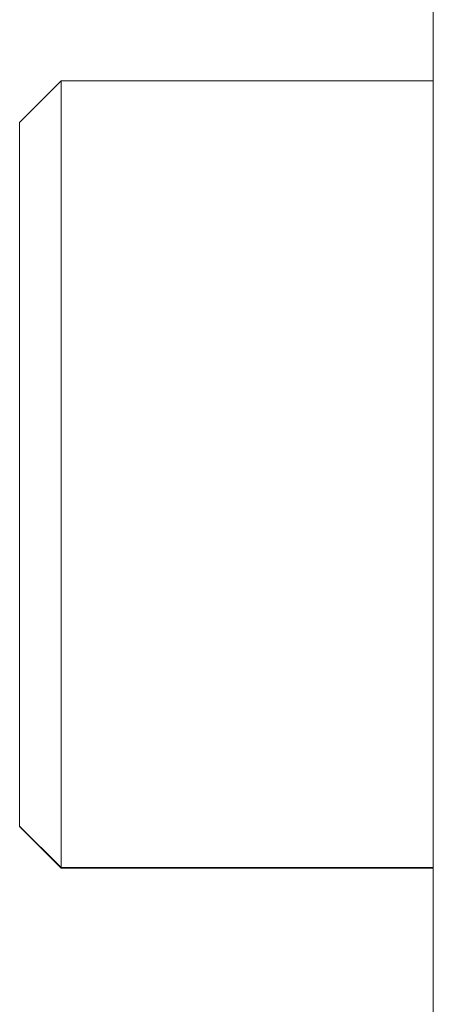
# Model space of a CAD drawing. Header units: inches. Extents: x 1 to 19.9, y 2.6 to 16.1.
# Tile 14 of 70: x 4.792 to 4.8708, y 10.3162 to 10.5035. Entities that reach past the tile are written whole.
import ezdxf

# ---------------------------------------------------------------- set-up
doc = ezdxf.new("R2010")
doc.units = ezdxf.units.IN
doc.header["$MEASUREMENT"] = 0

msp = doc.modelspace()

# ---------------------------------------------------------------- linework, layer by layer
at = {"color": 7, "linetype": 'Continuous', "lineweight": 15}
for p, q in [((4.87075, 10.48812), (4.87075, 10.56208)), ((4.79989, 10.49188), (4.79201, 10.484)), ((4.87075, 10.49188), (4.79989, 10.49188)), ((4.79989, 10.34227), (4.79989, 10.49188)), ((4.87075, 10.48388), (4.87075, 10.48812)), ((4.79201, 10.35015), (4.79201, 10.484)), ((4.87075, 9.95001), (4.87075, 10.48388)), ((4.79201, 10.35015), (4.79989, 10.34227)), ((4.79201, 10.35004), (4.79201, 10.35015)), ((4.79201, 10.35004), (4.79989, 10.34216)), ((4.79989, 10.34227), (4.87075, 10.34227)), ((4.79989, 10.34216), (4.79989, 10.34227)), ((4.79989, 10.34216), (4.87075, 10.34216))]:
    msp.add_line(p, q, dxfattribs=at)

doc.saveas('drawing.dxf')
